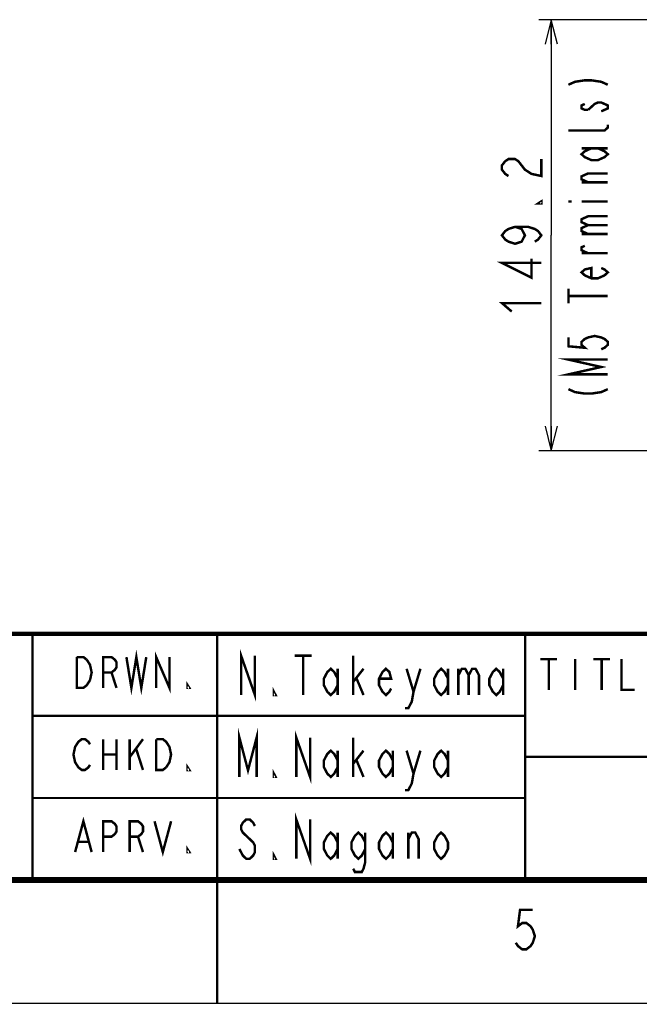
# Model space of a CAD drawing. Extents: x 0 to 420, y 0 to 297.
# Tile 30 of 62: x 194 to 244, y 0 to 80. Entities that reach past the tile are written whole.
import ezdxf

# ---------------------------------------------------------------- set-up
doc = ezdxf.new("R2010")
doc.units = 0
doc.header["$LTSCALE"] = 23.1
doc.layers.get('0').update_dxf_attribs({"linetype": 'CONTINUOUS'})
doc.layers.add('ALL_DIM', color=7, linetype='CONTINUOUS')
doc.layers.add('ALL_NOTE', color=7, linetype='CONTINUOUS')
doc.dimstyles.get("Standard").update_dxf_attribs({"dimtxt": 2.5, "dimasz": 2.5, "dimexe": 1.25, "dimexo": 0.625, "dimtad": 1, "dimcen": 2.5, "dimazin": 3, "dimtfac": 1, "dimtmove": 0, "dimatfit": 3})

# ---------------------------------------------------------------- blocks, each defined once
blk = doc.blocks.new('_OPEN')
at = {"color": 0, "linetype": 'BYBLOCK'}
for p, q in [((0, 0), (-1, 0.25)), ((-1, -0.25), (0, 0)), ((-1, 0), (0, 0))]:
    blk.add_line(p, q, dxfattribs=at)
blk = doc.blocks.new('*D32')
at = {"layer": 'ALL_DIM', "color": 2, "linetype": 'CONTINUOUS'}
for p, q in [((280.284, 79.868), (236.115, 79.868)), ((237.115, 79.868), (237.115, 62.358)), ((237.115, 44.848), (237.115, 62.358)), ((264.384, 44.848), (236.115, 44.848))]:
    blk.add_line(p, q, dxfattribs=at)
at = {"layer": 'ALL_DIM', "color": 2, "linetype": 'CONTINUOUS', "xscale": 2, "yscale": 2, "zscale": 2}
for p, rotation in [((237.115, 79.868), 90), ((237.115, 44.848), 270)]:
    blk.add_blockref('_OPEN', p, dxfattribs=dict(at, rotation=rotation))

msp = doc.modelspace()

# ---------------------------------------------------------------- linework, layer by layer
at = {"color": 2, "linetype": 'CONTINUOUS'}
for p, q in [((210, 29.95), (410, 29.95)), ((210, 29.95), (210, 10)), ((235, 29.95), (235, 10)), ((210, 23.3), (235, 23.3)), ((210, 16.65), (235, 16.65)), ((210, 10), (410, 10))]:
    msp.add_line(p, q, dxfattribs=at)
at = {"color": 7, "linetype": 'CONTINUOUS'}
msp.add_line((0, 0), (420, 0), dxfattribs=at)
for points, const_width in [([(410, 30), (25, 30)], 0.35), ([(195, 10), (195, 30)], 0.18), ([(210, 0), (210, 30)], 0.18), ([(235, 10), (235, 30)], 0.18), ([(235, 23.333), (195, 23.333)], 0.18), ([(332, 20), (235, 20)], 0.18), ([(235, 16.667), (195, 16.667)], 0.18), ([(410, 10), (25, 10)], 0.5)]:
    msp.add_lwpolyline(points, dxfattribs=dict(at, const_width=const_width))
at = {"color": 2, "linetype": 'CONTINUOUS', "const_width": 0.2}
for points in [[(211.936, 25.025), (211.936, 28.225), (213.056, 25.025), (213.056, 28.225)], [(198.592, 28.107), (199.129, 28.107), (199.398, 27.899)], [(199.667, 26.232), (199.398, 25.816), (199.129, 25.607), (198.592, 25.607), (198.592, 28.107)], [(199.398, 27.899), (199.667, 27.482), (199.801, 26.857), (199.667, 26.232)], [(200.742, 25.607), (200.742, 28.107), (201.413, 28.107), (201.682, 27.899), (201.817, 27.691), (201.817, 27.274), (201.682, 27.066), (201.413, 26.857), (200.742, 26.857)], [(202.623, 28.107), (203.026, 25.607), (203.429, 28.107), (203.832, 25.607), (204.235, 28.107)], [(205.042, 25.607), (205.042, 28.107), (206.117, 25.607), (206.117, 28.107)], [(216.276, 28.225), (217.676, 28.225)], [(216.976, 28.225), (216.976, 25.025)], [(221.036, 25.025), (221.036, 28.225)], [(236.245, 27.943), (237.588, 27.943)], [(236.916, 27.943), (236.916, 25.443)], [(239.066, 27.943), (239.066, 25.443)], [(240.545, 27.943), (241.888, 27.943)], [(241.216, 27.943), (241.216, 25.443)], [(242.829, 27.943), (242.829, 25.443), (243.904, 25.443)], [(219.776, 25.825), (219.496, 25.292), (219.216, 25.025), (218.936, 25.292), (218.656, 25.825), (218.656, 26.358), (218.936, 26.892), (219.216, 27.158), (219.496, 26.892), (219.776, 26.358)], [(219.776, 27.158), (219.776, 25.025)], [(221.036, 26.092), (221.876, 27.158)], [(224.116, 25.558), (223.976, 25.292), (223.696, 25.025), (223.416, 25.292), (223.136, 25.825), (223.136, 26.358), (223.416, 26.892), (223.696, 27.158), (223.976, 26.892), (224.116, 26.358), (223.136, 26.358)], [(225.376, 27.158), (225.936, 25.292), (225.796, 24.492), (225.516, 23.958), (225.236, 23.958)], [(225.936, 25.292), (226.496, 27.158)], [(228.736, 25.825), (228.456, 25.292), (228.176, 25.025), (227.896, 25.292), (227.616, 25.825), (227.616, 26.358), (227.896, 26.892), (228.176, 27.158), (228.456, 26.892), (228.736, 26.358)], [(228.736, 27.158), (228.736, 25.025)], [(229.576, 27.158), (229.576, 25.025)], [(229.576, 26.625), (229.856, 27.158), (230.136, 27.158), (230.416, 26.625), (230.416, 25.025)], [(230.416, 26.625), (230.696, 27.158), (230.976, 27.158), (231.256, 26.625), (231.256, 25.025)], [(233.216, 25.825), (232.936, 25.292), (232.656, 25.025), (232.376, 25.292), (232.096, 25.825), (232.096, 26.358), (232.376, 26.892), (232.656, 27.158), (232.936, 26.892), (233.216, 26.358)], [(233.216, 27.158), (233.216, 25.025)], [(201.413, 26.857), (201.817, 25.607)], [(221.316, 26.358), (221.876, 25.025)], [(207.729, 25.607), (207.595, 25.607), (207.595, 25.816), (207.729, 25.607)], [(214.736, 25.025), (214.596, 25.025), (214.596, 25.292), (214.736, 25.025)], [(211.796, 18.375), (211.796, 21.575), (212.496, 18.908), (213.196, 21.575), (213.196, 18.375)], [(216.416, 18.375), (216.416, 21.575), (217.536, 18.375), (217.536, 21.575)], [(221.036, 18.375), (221.036, 21.575)], [(199.667, 19.357), (199.532, 19.149), (199.263, 18.941), (198.995, 18.941), (198.726, 19.149), (198.592, 19.357), (198.457, 19.566), (198.323, 20.191), (198.457, 20.816), (198.592, 21.024), (198.726, 21.232), (198.995, 21.441), (199.263, 21.441), (199.532, 21.232), (199.667, 21.024)], [(200.742, 21.441), (200.742, 18.941)], [(201.817, 21.441), (201.817, 18.941)], [(202.892, 21.441), (202.892, 18.941)], [(202.892, 19.982), (203.967, 21.441)], [(205.042, 21.441), (205.579, 21.441), (205.848, 21.232), (205.982, 21.024), (206.117, 20.816), (206.251, 20.191), (206.117, 19.566), (205.848, 19.149)], [(205.848, 19.149), (205.579, 18.941), (205.042, 18.941), (205.042, 21.441)], [(200.742, 20.191), (201.817, 20.191)], [(203.429, 20.607), (203.967, 18.941)], [(219.776, 19.175), (219.496, 18.642), (219.216, 18.375), (218.936, 18.642), (218.656, 19.175), (218.656, 19.708), (218.936, 20.242), (219.216, 20.508), (219.496, 20.242), (219.776, 19.708)], [(219.776, 20.508), (219.776, 18.375)], [(221.036, 19.442), (221.876, 20.508)], [(224.256, 19.175), (223.976, 18.642), (223.696, 18.375), (223.416, 18.642), (223.136, 19.175), (223.136, 19.708), (223.416, 20.242), (223.696, 20.508), (223.976, 20.242), (224.256, 19.708)], [(224.256, 20.508), (224.256, 18.375)], [(225.376, 20.508), (225.936, 18.642), (225.796, 17.842), (225.516, 17.308), (225.236, 17.308)], [(225.936, 18.642), (226.496, 20.508)], [(228.736, 19.175), (228.456, 18.642), (228.176, 18.375), (227.896, 18.642), (227.616, 19.175), (227.616, 19.708), (227.896, 20.242), (228.176, 20.508), (228.456, 20.242), (228.736, 19.708)], [(228.736, 20.508), (228.736, 18.375)], [(207.729, 18.941), (207.595, 18.941), (207.595, 19.149), (207.729, 18.941)], [(221.316, 19.708), (221.876, 18.375)], [(214.736, 18.375), (214.596, 18.375), (214.596, 18.642), (214.736, 18.375)], [(216.416, 11.725), (216.416, 14.925), (217.536, 11.725), (217.536, 14.925)], [(198.457, 12.274), (199.129, 14.774), (199.801, 12.274)], [(200.742, 12.274), (200.742, 14.774), (201.413, 14.774), (201.682, 14.566), (201.817, 14.357), (201.817, 13.941), (201.682, 13.732), (201.413, 13.524), (200.742, 13.524)], [(202.892, 12.274), (202.892, 14.774), (203.563, 14.774), (203.832, 14.566), (203.967, 14.357), (203.967, 13.941), (203.832, 13.732), (203.563, 13.524), (202.892, 13.524)], [(204.907, 14.774), (205.579, 12.274), (206.251, 14.774)], [(213.056, 14.392), (212.916, 14.658), (212.636, 14.925), (212.356, 14.925), (212.076, 14.658), (211.936, 14.392), (211.936, 14.125), (212.076, 13.858), (212.356, 13.592), (212.636, 13.325), (212.916, 13.058), (213.056, 12.792), (213.056, 12.258), (212.916, 11.992), (212.636, 11.725), (212.356, 11.725), (212.076, 11.992), (211.936, 12.258), (211.796, 12.525)], [(203.563, 13.524), (203.967, 12.274)], [(219.776, 12.525), (219.496, 11.992), (219.216, 11.725), (218.936, 11.992), (218.656, 12.525), (218.656, 13.058), (218.936, 13.592), (219.216, 13.858), (219.496, 13.592), (219.776, 13.058)], [(219.776, 13.858), (219.776, 11.725)], [(222.016, 12.525), (221.736, 11.992), (221.456, 11.725), (221.176, 11.992), (220.896, 12.525), (220.896, 13.058), (221.176, 13.592), (221.456, 13.858), (221.736, 13.592), (222.016, 13.058)], [(222.016, 13.858), (222.016, 11.458), (221.876, 10.925), (221.736, 10.658), (221.176, 10.658), (221.036, 10.925)], [(224.256, 12.525), (223.976, 11.992), (223.696, 11.725), (223.416, 11.992), (223.136, 12.525), (223.136, 13.058), (223.416, 13.592), (223.696, 13.858), (223.976, 13.592), (224.256, 13.058)], [(224.256, 13.858), (224.256, 11.725)], [(225.516, 11.725), (225.516, 13.858)], [(225.516, 13.325), (225.796, 13.858), (226.076, 13.858), (226.356, 13.325), (226.356, 11.725)], [(228.736, 12.525), (228.456, 11.992), (228.176, 11.725), (227.896, 11.992), (227.616, 12.525), (227.616, 13.058), (227.896, 13.592), (228.176, 13.858), (228.456, 13.592), (228.736, 13.058), (228.736, 12.525)], [(198.726, 13.107), (199.532, 13.107)], [(207.729, 12.274), (207.595, 12.274), (207.595, 12.482), (207.729, 12.274)], [(214.736, 11.725), (214.596, 11.725), (214.596, 11.992), (214.736, 11.725)], [(235.618, 7.576), (234.586, 7.576), (234.414, 6.243), (234.758, 6.509), (235.102, 6.509), (235.446, 6.243), (235.618, 5.976), (235.79, 5.443), (235.618, 4.909), (235.446, 4.643), (235.102, 4.376), (234.758, 4.376), (234.414, 4.643), (234.242, 4.909)]]:
    msp.add_lwpolyline(points, dxfattribs=at)
at = {"layer": 'ALL_DIM', "color": 2, "linetype": 'CONTINUOUS', "const_width": 0.2}
for points in [[(233.648, 67.174), (233.382, 67.346), (233.115, 67.69), (233.115, 68.034), (233.382, 68.378), (233.648, 68.55), (234.182, 68.55), (234.448, 68.378), (234.715, 68.034), (234.982, 67.69), (235.515, 67.346), (236.315, 67.174), (236.315, 68.55)], [(236.315, 65.11), (236.315, 64.938), (236.048, 64.938), (236.315, 65.11)], [(234.182, 63.046), (234.715, 62.874), (234.982, 62.358), (234.715, 61.842), (234.182, 61.67), (233.648, 61.842), (233.382, 62.014), (233.115, 62.358), (233.382, 62.702), (233.648, 62.874), (234.182, 63.046), (235.248, 63.046), (235.782, 62.874), (236.048, 62.702), (236.315, 62.358), (236.048, 62.014), (235.782, 61.842)], [(236.315, 60.122), (233.115, 60.122), (235.515, 58.918), (235.515, 60.466)], [(233.915, 56.166), (233.115, 56.854), (236.315, 56.854)]]:
    msp.add_lwpolyline(points, dxfattribs=at)
at = {"layer": 'ALL_NOTE', "color": 2, "linetype": 'CONTINUOUS', "const_width": 0.2}
for points in [[(238.513, 74.585), (239.046, 74.825), (239.846, 74.945), (240.379, 74.945), (241.179, 74.825), (241.713, 74.585)], [(239.846, 73.025), (239.579, 72.905), (239.579, 72.665), (239.846, 72.545), (240.113, 72.545)], [(240.113, 72.545), (240.646, 73.025), (240.913, 73.145), (241.179, 73.145), (241.446, 73.025), (241.713, 72.905), (241.713, 72.665), (241.179, 72.425)], [(241.713, 71.345), (241.713, 71.105), (241.446, 70.865), (238.513, 70.865)], [(240.913, 69.425), (241.446, 69.185), (241.713, 68.945), (241.446, 68.705), (240.913, 68.465), (240.379, 68.465), (239.846, 68.705), (239.579, 68.945), (239.846, 69.185), (240.379, 69.425)], [(239.579, 69.425), (241.713, 69.425)], [(240.113, 66.665), (239.579, 66.905), (239.579, 67.145), (240.113, 67.385), (241.713, 67.385)], [(241.713, 66.665), (239.579, 66.665)], [(238.513, 65.105), (238.779, 65.105)], [(239.579, 65.105), (241.713, 65.105)], [(240.113, 63.185), (239.579, 63.425), (239.579, 63.665), (240.113, 63.905), (241.713, 63.905)], [(240.113, 62.465), (239.579, 62.705), (239.579, 62.945), (240.113, 63.185), (241.713, 63.185)], [(239.579, 62.465), (241.713, 62.465)], [(240.113, 60.905), (239.579, 61.145), (239.579, 61.385), (239.846, 61.505)], [(241.713, 60.905), (239.579, 60.905)], [(241.179, 59.705), (241.446, 59.585), (241.713, 59.345), (241.446, 59.105), (240.913, 58.865), (240.379, 58.865), (239.846, 59.105), (239.579, 59.345), (239.846, 59.585), (240.379, 59.705), (240.379, 58.865)], [(238.513, 56.825), (238.513, 58.025)], [(238.513, 57.425), (241.713, 57.425)], [(238.513, 54.065), (238.513, 53.345), (239.846, 53.225), (239.579, 53.465), (239.579, 53.705), (239.846, 53.945), (240.113, 54.065), (240.646, 54.185), (241.179, 54.065), (241.446, 53.945), (241.713, 53.705), (241.713, 53.465), (241.446, 53.225), (241.179, 53.105)], [(241.713, 51.065), (238.513, 51.065), (241.179, 51.665), (238.513, 52.265), (241.713, 52.265)], [(238.513, 49.865), (239.046, 49.625), (239.846, 49.505), (240.379, 49.505), (241.179, 49.625), (241.713, 49.865)]]:
    msp.add_lwpolyline(points, dxfattribs=at)

# ---------------------------------------------------------------- dimensions: what is measured, and where the dimension line sits
at = {"layer": 'ALL_DIM', "color": 2, "linetype": 'CONTINUOUS'}
dim = msp.add_linear_dim(base=(237.115, 44.848), p1=(281.284, 79.868), p2=(265.384, 44.848), angle=270, dimstyle='Standard', dxfattribs=at)
dim.commit()
dim.dimension.update_dxf_attribs({"geometry": '*D32', "text_midpoint": (237.115, 55.478), "dimtype": 128})

doc.saveas('drawing.dxf')
